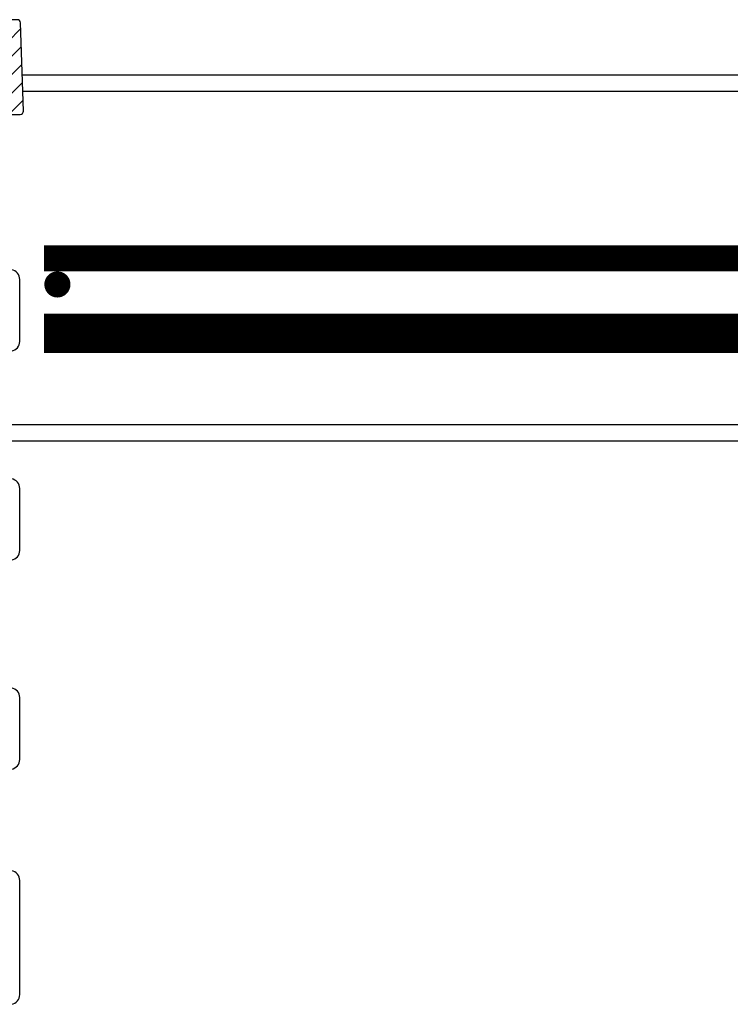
# Model space of a CAD drawing. Extents: x 1529 to 4201, y -422 to 622.
# Tile 85 of 256: x 2028 to 2041, y 109 to 128. Entities that reach past the tile are written whole.
import ezdxf

# ---------------------------------------------------------------- set-up
doc = ezdxf.new("R2010")
doc.units = 0
doc.header["$MEASUREMENT"] = 0
doc.linetypes.add('HIDDEN', pattern=[0.375, 0.25, -0.125])
doc.linetypes.add('TANK-SLAB$0$DASHED', pattern=[0.75, 0.5, -0.25])
for name, color, linetype in [('REBAR', 4, 'TANK-SLAB$0$DASHED'), ('SPILL-BUCKET', 1, 'CONTINUOUS'), ('TANK-SLAB', 6, 'CONTINUOUS')]:
    doc.layers.add(name, color=color, linetype=linetype)

msp = doc.modelspace()

# ---------------------------------------------------------------- hatches: boundary and pattern name
at = {"layer": 'SPILL-BUCKET'}
h = msp.add_hatch(dxfattribs=at)
h.set_pattern_fill('ANSI31', scale=2, style=0)
h.set_pattern_definition([(45, (8255.46026, -1173.21427), (-0.176776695, 0.176776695), [])])
edge = h.paths.add_edge_path()
edge.add_line((2026.40459, 127.12497), (2026.34638, 127.06256))
edge.add_line((2026.34638, 127.06256), (2026.39585, 125.64611))
edge.add_line((2026.39585, 125.64611), (2026.72116, 125.64611))
edge.add_line((2026.72116, 125.64611), (2026.7386, 126.14555))
edge.add_arc((2026.86348, 126.14123), 0.12496, 90.018606, 178.018559, ccw=False)
edge.add_line((2026.86344, 126.26619), (2027.65027, 126.26619))
edge.add_arc((2027.65029, 126.32867), 0.06248, 269.980716, 361.980739)
edge.add_line((2027.71273, 126.33083), (2027.65385, 128.01717))
edge.add_arc((2027.59141, 128.01497), 0.06248, 2.01864, 90.018617)
edge.add_line((2027.59138, 128.07745), (2027.44955, 128.07745))
edge.add_arc((2027.44956, 128.04621), 0.03124, 90.019575, 180.019575)
edge.add_line((2027.41832, 128.0462), (2027.41832, 127.13997))
edge.add_arc((2027.40301, 127.14028), 0.01531, 268.812785, 358.812785, ccw=False)
edge.add_line((2027.40269, 127.12497), (2026.40459, 127.12497))

# ---------------------------------------------------------------- linework, layer by layer
at = {"layer": 'REBAR', "linetype": 'HIDDEN', "const_width": 0.5}
msp.add_lwpolyline([(2028.10574, 123.51512), (2087.65567, 123.51512)], dxfattribs=at)
at = {"layer": 'REBAR', "const_width": 0.25}
msp.add_lwpolyline([(2028.4858, 123.01514, -1), (2028.2358, 123.01514, -1)], format="xyb", close=True, dxfattribs=at)
at = {"layer": 'REBAR', "const_width": 0.75}
msp.add_lwpolyline([(2028.10574, 122.08062), (2087.65567, 122.08062)], dxfattribs=at)
at = {"layer": 'SPILL-BUCKET', "color": 1, "linetype": 'Continuous'}
for p, q in [((2027.64004, 121.92649), (2027.64004, 123.11101)), ((2027.64004, 117.92922), (2027.64004, 119.11375)), ((2027.64004, 113.93195), (2027.64004, 115.11648)), ((2027.64004, 109.43502), (2027.64004, 111.61887))]:
    msp.add_line(p, q, dxfattribs=at)
at = {"layer": 'SPILL-BUCKET', "color": 2, "linetype": 'Continuous'}
msp.add_lwpolyline([(2026.40459, 127.12497), (2026.34638, 127.06256), (2026.39585, 125.64611), (2026.72116, 125.64611), (2026.7386, 126.14555, -0.40402598), (2026.86344, 126.26619), (2027.65027, 126.26619, 0.42447494), (2027.71273, 126.33083), (2027.65385, 128.01717, 0.40402611), (2027.59138, 128.07745), (2027.44955, 128.07745, 0.41421356), (2027.41832, 128.0462), (2027.41832, 127.13997, -0.41421356), (2027.40269, 127.12497), (2026.40459, 127.12497)], format="xyb", dxfattribs=at)
at = {"layer": 'SPILL-BUCKET', "color": 1, "linetype": 'Continuous'}
for centre, start, end in [((2027.45267, 123.11101), 0, 80), ((2027.45267, 121.92649), 280, 0), ((2027.45267, 119.11375), 0, 80), ((2027.45267, 117.92922), 280, 0), ((2027.45267, 115.11648), 0, 80), ((2027.45267, 113.93195), 280, 0), ((2027.45267, 111.61887), 0, 80), ((2027.45267, 109.43502), 280, 0)]:
    msp.add_arc(centre, 0.18737, start, end, dxfattribs=at)
at = {"layer": 'TANK-SLAB', "color": 2, "linetype": 'Continuous'}
for p, q in [((2027.68858, 127.02249), (2087.91408, 127.02249)), ((2027.69949, 126.70999), (2087.90317, 126.70999)), ((2026.57515, 120.33502), (2089.02751, 120.33502)), ((2026.57515, 120.02252), (2089.02751, 120.02252))]:
    msp.add_line(p, q, dxfattribs=at)

doc.saveas('drawing.dxf')
